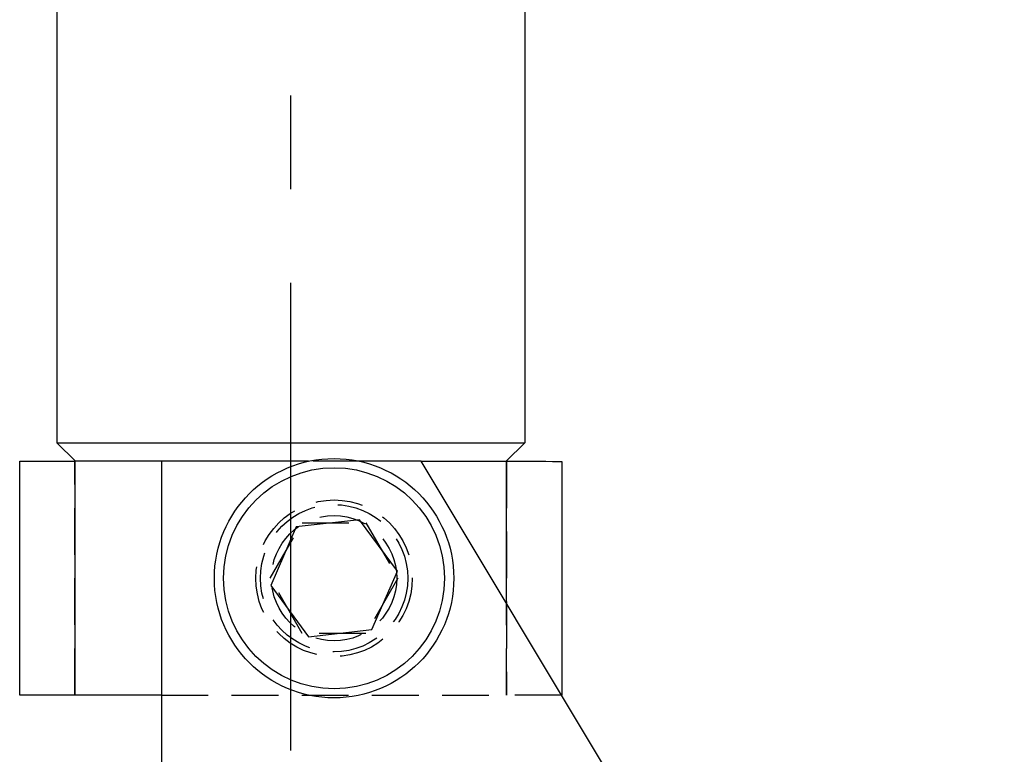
# Model space of a CAD drawing. Extents: x 59 to 746, y 13 to 589.
# Tile 28 of 46: x 220 to 273, y 429 to 469. Entities that reach past the tile are written whole.
import ezdxf

# ---------------------------------------------------------------- set-up
doc = ezdxf.new("R2010")
doc.units = 0
doc.header["$LTSCALE"] = 2
doc.linetypes.add('CENTERX2', pattern=[20.32, 12.7, -2.54, 2.54, -2.54])
doc.linetypes.add('HIDDEN', pattern=[1.905, 1.27, -0.635])
doc.layers.get('0').update_dxf_attribs({"linetype": 'CONTINUOUS'})
doc.styles.add('SLDTEXTSTYLE0', font='TXT', dxfattribs={"width": 0.75})
doc.dimstyles.new('SLDDIMSTYLE1', dxfattribs={"dimtxt": 7, "dimasz": 6.604, "dimexe": 0, "dimexo": 0.0625, "dimgap": 1.75, "dimtad": 1, "dimdec": 0, "dimrnd": 1e-09, "dimzin": 12, "dimtxsty": 'SLDTEXTSTYLE0', "dimsah": 1, "dimcen": 0.09, "dimazin": 3, "dimtfac": 1, "dimtdec": 0, "dimtofl": 0, "dimtmove": 0, "dimatfit": 3, "dimtolj": 1, "dimtzin": 12})

# ---------------------------------------------------------------- blocks, each defined once
blk = doc.blocks.new('_D_5')
at = {"color": 179, "linetype": 'CONTINUOUS'}
for p, q in [((233.956, 589.101), (354.551, 589.101)), ((352.551, 284.995), (352.551, 589.101)), ((334.546, 284.995), (354.551, 284.995))]:
    blk.add_line(p, q, dxfattribs=at)
for points in [[(352.551, 589.101), (351.535, 582.497), (353.567, 582.497)], [(352.551, 284.995), (353.567, 291.599), (351.535, 291.599)]]:
    blk.add_solid(points, dxfattribs=at)
at = {"color": 179, "linetype": 'CONTINUOUS', "insert": (343.527, 402.168, 0.1), "char_height": 7, "attachment_point": 1, "rotation": 90, "style": 'SLDTEXTSTYLE0'}
blk.add_mtext('304', dxfattribs=at)

msp = doc.modelspace()

# ---------------------------------------------------------------- linework, layer by layer
at = {"color": 179, "linetype": 'CENTERX2'}
msp.add_line((234.722307, 429.448362), (234.74194, 568.448361), dxfattribs=at)
at = {"color": 7, "linetype": 'CONTINUOUS'}
for p, q in [((222.028085, 470.359286), (222.024665, 446.15016)), ((247.428079, 470.306387), (247.424667, 446.146568)), ((222.024665, 446.15016), (247.424667, 446.146568)), ((222.024665, 446.15016), (223.024526, 445.150009)), ((247.424667, 446.146568), (246.424523, 445.146715)), ((220.003017, 432.450434), (220.004809, 445.150441)), ((223.004812, 445.150023), (223.003016, 432.450017)), ((227.704809, 445.149353), (223.004812, 445.150023)), ((227.704809, 445.149353), (227.699415, 406.95486)), ((235.68618, 445.14822), (227.704809, 445.149353)), ((241.795854, 445.147356), (238.46287, 445.147833)), ((241.795854, 445.147356), (246.444241, 445.1467)), ((306.354537, 337.669289), (241.795854, 445.147356)), ((249.44424, 445.146283), (249.442444, 432.446277)), ((238.458299, 441.973349), (235.016053, 441.584861)), ((240.515874, 439.186534), (238.458299, 441.973349)), ((235.016053, 441.584861), (233.631381, 438.409528)), ((239.131202, 436.011201), (240.515874, 439.186534)), ((233.631381, 438.409528), (235.688956, 435.622713)), ((235.688956, 435.622713), (239.131202, 436.011201)), ((227.703017, 432.449347), (223.003016, 432.450017)), ((249.442444, 432.446277), (249.424991, 432.446292))]:
    msp.add_line(p, q, dxfattribs=at)
at = {"color": 7, "linetype": 'HIDDEN'}
for p, q in [((223.003016, 432.450017), (223.004812, 445.150023)), ((238.46287, 445.147833), (235.68618, 445.14822)), ((246.444241, 445.1467), (246.442446, 432.446709)), ((233.609525, 438.798031), (235.341576, 441.798037)), ((235.341576, 441.798037), (238.805679, 441.798037)), ((238.805679, 441.798037), (240.53773, 438.798031)), ((235.341576, 435.798025), (233.609525, 438.798031)), ((240.53773, 438.798031), (238.805679, 435.798025)), ((246.442446, 432.446709), (246.443146, 437.410494)), ((238.805679, 435.798025), (235.341576, 435.798025)), ((227.703017, 432.449347), (246.442446, 432.446709))]:
    msp.add_line(p, q, dxfattribs=at)
at = {"color": 8, "linetype": 'CONTINUOUS'}
msp.add_line((246.443146, 437.410494), (246.444241, 445.1467), dxfattribs=at)
at = {"color": 7, "linetype": 'CONTINUOUS', "flags": 128}
for points in [[(220.004809, 445.150441), (220.062454, 445.150426), (220.233173, 445.150411), (220.510402, 445.150366), (220.88349, 445.150321), (221.338098, 445.150247), (221.856759, 445.150172), (222.419539, 445.150098), (223.004812, 445.150023)], [(246.444241, 445.1467), (247.02951, 445.146626), (247.59229, 445.146551), (248.110951, 445.146477), (248.565559, 445.146402), (248.938647, 445.146358), (249.21588, 445.146313), (249.386595, 445.146298), (249.44424, 445.146283)], [(223.003016, 432.450017), (222.417747, 432.450106), (221.854967, 432.450181), (221.336306, 432.450255), (220.881698, 432.450315), (220.508606, 432.450375), (220.231378, 432.450405), (220.060662, 432.450434), (220.003017, 432.450434)]]:
    msp.add_lwpolyline(points, dxfattribs=at)
at = {"color": 7, "linetype": 'HIDDEN', "flags": 128}
msp.add_lwpolyline([(249.424991, 432.446292), (249.384803, 432.446292), (249.214084, 432.446322), (248.936855, 432.446351), (248.563768, 432.446411), (248.109155, 432.446471), (247.590494, 432.446545), (247.027715, 432.44662), (246.442446, 432.446709)], dxfattribs=at)
at = {"color": 7, "linetype": 'CONTINUOUS'}
for radius in [6.5, 6]:
    msp.add_circle((237.073628, 438.79803), radius, dxfattribs=at)
at = {"color": 7, "linetype": 'HIDDEN'}
for radius in [4.25, 4, 3.4]:
    msp.add_circle((237.073628, 438.79803), radius, dxfattribs=at)

# ---------------------------------------------------------------- dimensions: what is measured, and where the dimension line sits
at = {"color": 179, "linetype": 'CONTINUOUS'}
dim = msp.add_linear_dim(base=(352.550742, 589.101121), p1=(332.545852, 284.99498), p2=(231.955927, 589.101121), angle=90, dimstyle='SLDDIMSTYLE1', dxfattribs=at)
dim.commit()
dim.dimension.update_dxf_attribs({"geometry": '_D_5', "text_midpoint": (352.550742, 412.770543), "dimtype": 160})

doc.saveas('drawing.dxf')
